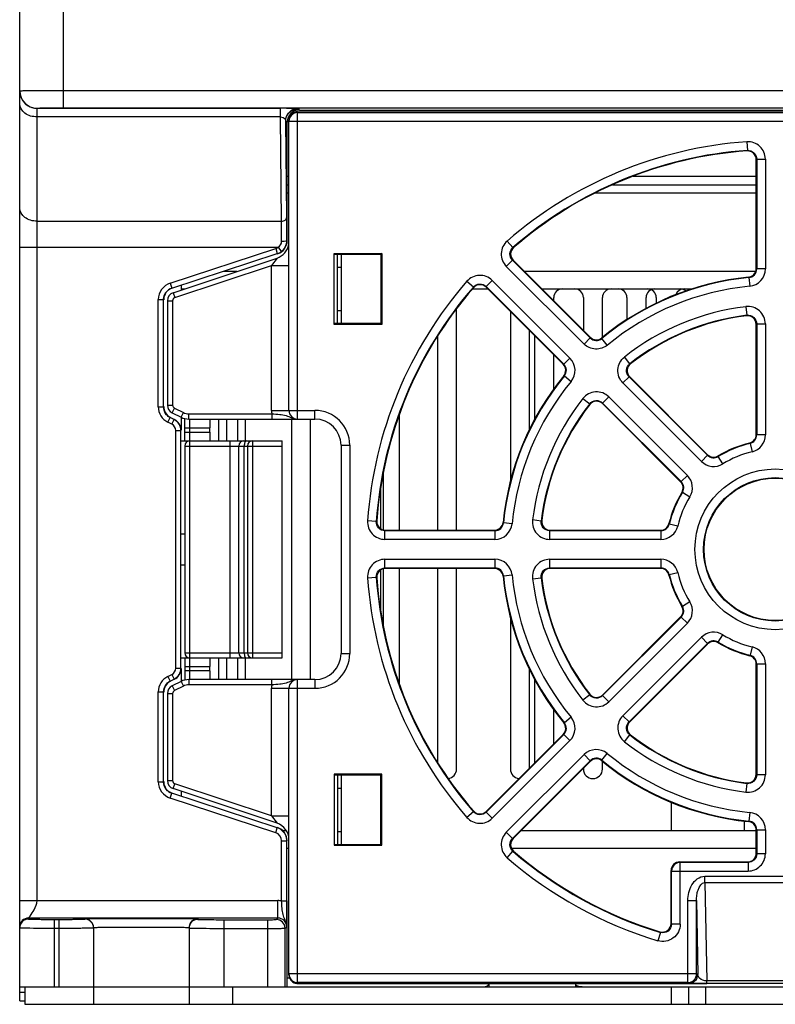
# Model space of a CAD drawing. Header units: millimetres. Extents: x 88 to 1193, y 471 to 1243.
# Tile 16 of 47: x 215 to 258, y 775 to 831. Entities that reach past the tile are written whole.
import ezdxf

# ---------------------------------------------------------------- set-up
doc = ezdxf.new("R2010")
doc.units = ezdxf.units.MM
doc.header["$LTSCALE"] = 20
for name, color, linetype in [('02___PRT_ALL_AXES', 7, 'CONTINUOUS'), ('03_ALL_AXES', 7, 'CONTINUOUS'), ('07_ALL_FEATURES', 7, 'CONTINUOUS'), ('7_ALL_FEATURES', 7, 'CONTINUOUS')]:
    doc.layers.add(name, color=color, linetype=linetype)

msp = doc.modelspace()

# ---------------------------------------------------------------- linework, layer by layer
at = {"layer": '02___PRT_ALL_AXES', "color": 0, "linetype": 'Continuous'}
msp.add_line((252.262, 786.155), (252.262, 784.518), dxfattribs=at)
at = {"layer": '03_ALL_AXES', "color": 0, "linetype": 'Continuous'}
msp.add_line((227.375, 794.767), (227.375, 806.667), dxfattribs=at)
at = {"layer": '07_ALL_FEATURES', "color": 0, "linetype": 'Continuous'}
for p, q in [((214.762, 827.126), (214.762, 890.31)), ((217.262, 832.517), (217.262, 826.14)), ((214.762, 774.717), (214.762, 827.116)), ((217.262, 827.139), (299.262, 827.139)), ((217.262, 826.14), (299.262, 826.14)), ((215.762, 780.487), (215.762, 826.126)), ((215.762, 826.116), (229.776, 826.116)), ((229.776, 825.622), (215.762, 825.622)), ((229.776, 825.622), (229.776, 826.116)), ((229.836, 819.615), (229.776, 825.622)), ((230.104, 825.577), (230.105, 825.58)), ((230.105, 825.58), (230.108, 825.593)), ((230.762, 825.917), (285.762, 825.917)), ((230.762, 808.217), (230.762, 825.917)), ((230.762, 825.865), (285.762, 825.865)), ((230.781, 826.099), (230.862, 826.017)), ((230.792, 826.1), (230.802, 826.101)), ((230.862, 826.017), (285.662, 826.017)), ((230.081, 825.399), (230.162, 825.317)), ((230.136, 819.841), (230.081, 825.399)), ((230.162, 818.497), (230.162, 825.317)), ((230.262, 808.717), (230.262, 825.417)), ((230.262, 825.365), (286.262, 825.365)), ((256.621, 824.187), (256.656, 823.689)), ((256.656, 823.689), (256.628, 823.659)), ((257.19, 823.191), (257.162, 823.161)), ((257.162, 816.888), (257.162, 823.161)), ((257.19, 823.191), (257.689, 823.191)), ((257.19, 823.191), (257.19, 816.863)), ((257.689, 823.191), (257.689, 816.863)), ((230.162, 822.209), (230.262, 822.209)), ((250.08, 822.209), (257.162, 822.209)), ((230.162, 821.717), (230.262, 821.717)), ((248.892, 821.717), (257.162, 821.717)), ((230.262, 821.226), (230.162, 821.226)), ((257.162, 821.226), (247.855, 821.226)), ((215.762, 819.615), (229.836, 819.615)), ((230.143, 818.511), (230.162, 818.497)), ((243.155, 818.097), (242.828, 818.473)), ((214.762, 818.11), (229.642, 818.11)), ((223.432, 816.046), (229.499, 818.036)), ((223.525, 815.761), (229.592, 817.751)), ((229.499, 818.036), (229.592, 817.751)), ((229.642, 818.11), (229.821, 817.869)), ((232.87, 817.761), (235.606, 817.761)), ((232.87, 817.761), (232.914, 817.717)), ((232.87, 813.674), (232.87, 817.761)), ((232.914, 817.717), (235.562, 817.717)), ((233.062, 813.717), (233.062, 817.717)), ((235.606, 817.761), (235.562, 817.717)), ((235.562, 817.717), (235.562, 813.717)), ((235.606, 817.761), (235.606, 813.674)), ((243.196, 818.096), (243.155, 818.097)), ((223.604, 815.498), (229.579, 817.489)), ((223.699, 815.213), (229.262, 817.068)), ((229.579, 817.489), (229.262, 817.068)), ((229.262, 817.068), (230.262, 817.068)), ((229.262, 808.717), (229.262, 817.068)), ((242.777, 817.014), (243.13, 817.367)), ((247.604, 812.892), (243.13, 817.367)), ((243.17, 817.365), (243.13, 817.367)), ((243.17, 817.365), (247.606, 812.929)), ((227.262, 816.717), (226.5, 816.717)), ((233.062, 816.967), (233.262, 816.967)), ((247.251, 812.539), (242.777, 817.014)), ((257.131, 816.717), (243.818, 816.717)), ((257.162, 816.888), (257.19, 816.863)), ((257.689, 816.863), (257.19, 816.863)), ((223.432, 816.046), (223.525, 815.761)), ((240.506, 816.152), (240.883, 815.825)), ((241.613, 815.85), (241.966, 816.203)), ((241.966, 816.203), (246.441, 811.729)), ((256.712, 816.391), (256.739, 816.366)), ((256.739, 816.366), (256.787, 815.869)), ((223.604, 815.498), (223.699, 815.213)), ((224.051, 815.925), (224.051, 815.647)), ((224.062, 815.717), (224.262, 815.717)), ((240.829, 815.717), (241.707, 815.717)), ((240.883, 815.825), (240.884, 815.784)), ((241.613, 815.85), (246.088, 811.375)), ((241.613, 815.85), (241.614, 815.81)), ((246.05, 811.374), (241.614, 815.81)), ((244.818, 815.717), (253.467, 815.717)), ((222.743, 815.096), (223.043, 815.096)), ((222.743, 808.931), (222.743, 815.096)), ((223.043, 808.931), (223.043, 815.096)), ((223.262, 815.024), (223.562, 815.024)), ((223.262, 815.024), (223.262, 809.026)), ((223.562, 815.024), (223.562, 809.026)), ((245.507, 815.028), (245.507, 815.217)), ((247.212, 815.217), (247.212, 813.323)), ((248.312, 812.925), (248.312, 815.217)), ((249.722, 815.217), (249.722, 813.95)), ((250.822, 814.597), (250.822, 815.217)), ((251.412, 815.217), (251.412, 814.897)), ((233.062, 814.467), (233.262, 814.467)), ((239.912, 801.817), (239.912, 814.577)), ((243.012, 814.412), (243.012, 804.648)), ((256.571, 814.692), (256.631, 814.196)), ((232.87, 813.674), (232.914, 813.717)), ((235.606, 813.674), (232.87, 813.674)), ((235.562, 813.717), (232.914, 813.717)), ((235.606, 813.674), (235.562, 813.717)), ((256.631, 814.196), (256.602, 814.165)), ((257.19, 813.701), (257.162, 813.67)), ((257.162, 807.326), (257.162, 813.67)), ((257.19, 813.701), (257.689, 813.701)), ((257.19, 813.701), (257.19, 807.304)), ((257.689, 813.701), (257.689, 807.304)), ((244.112, 807.629), (244.112, 813.312)), ((238.812, 812.987), (238.812, 801.817)), ((244.407, 813.017), (244.407, 808.204)), ((247.604, 812.892), (247.251, 812.539)), ((247.604, 812.892), (247.606, 812.929)), ((248.274, 812.86), (248.276, 812.896)), ((248.592, 812.474), (248.274, 812.86)), ((245.507, 809.953), (245.507, 811.917)), ((246.441, 811.729), (246.088, 811.375)), ((249.885, 811.402), (249.577, 811.795)), ((249.927, 811.4), (249.885, 811.402)), ((246.05, 811.374), (246.088, 811.375)), ((246.083, 810.704), (246.12, 810.705)), ((246.12, 810.705), (246.506, 810.388)), ((249.487, 810.303), (249.84, 810.656)), ((254.01, 805.78), (249.487, 810.303)), ((254.363, 806.133), (249.84, 810.656)), ((249.882, 810.654), (249.84, 810.656)), ((249.882, 810.654), (254.367, 806.168)), ((247.184, 809.403), (247.577, 809.095)), ((248.323, 809.14), (248.676, 809.493)), ((248.323, 809.14), (252.846, 804.617)), ((248.323, 809.14), (248.326, 809.098)), ((248.676, 809.493), (253.2, 804.97)), ((222.743, 808.931), (223.043, 808.931)), ((223.262, 809.026), (223.562, 809.026)), ((223.539, 808.579), (223.673, 808.847)), ((223.539, 808.579), (224.051, 808.323)), ((223.673, 808.847), (224.185, 808.591)), ((224.051, 808.323), (224.185, 808.591)), ((229.262, 808.717), (231.762, 808.717)), ((231.762, 808.217), (231.762, 808.717)), ((247.577, 809.095), (247.579, 809.052)), ((252.812, 804.612), (248.326, 809.098)), ((223.296, 808.036), (223.43, 808.305)), ((223.522, 807.923), (223.296, 808.036)), ((223.438, 808.312), (223.43, 808.305)), ((223.656, 808.192), (223.43, 808.305)), ((223.438, 808.312), (223.664, 808.199)), ((223.522, 807.923), (223.656, 808.192)), ((223.664, 808.199), (223.656, 808.192)), ((224.051, 808.323), (224.051, 807.573)), ((224.262, 806.967), (224.262, 808.246)), ((224.498, 808.517), (229.276, 808.517)), ((224.498, 808.217), (224.498, 808.517)), ((224.498, 808.217), (231.762, 808.217)), ((224.562, 793.217), (224.562, 808.217)), ((226.212, 808.217), (226.212, 806.967)), ((226.667, 808.217), (226.667, 806.967)), ((227.312, 806.967), (227.312, 808.217)), ((227.767, 806.967), (227.767, 808.217)), ((229.276, 808.517), (229.276, 808.217)), ((230.412, 808.217), (230.412, 793.217)), ((231.512, 793.217), (231.512, 808.217)), ((236.637, 801.817), (236.637, 808.544)), ((223.743, 807.565), (224.043, 807.565)), ((223.743, 793.869), (223.743, 807.565)), ((224.043, 793.869), (224.043, 807.565)), ((224.262, 807.717), (225.701, 807.717)), ((224.262, 807.467), (225.701, 807.467)), ((225.701, 807.467), (225.701, 807.717)), ((224.061, 806.967), (229.875, 806.967)), ((226.875, 794.467), (226.875, 806.967)), ((228.175, 794.467), (228.175, 806.967)), ((229.875, 794.467), (229.875, 806.967)), ((257.162, 807.326), (257.19, 807.304)), ((257.689, 807.304), (257.19, 807.304)), ((224.262, 806.667), (229.875, 806.667)), ((224.262, 806.667), (224.262, 794.767)), ((227.688, 794.767), (227.688, 806.667)), ((227.875, 806.667), (227.875, 794.767)), ((233.262, 806.717), (233.762, 806.717)), ((233.262, 806.717), (233.262, 794.717)), ((233.762, 806.717), (233.762, 794.717)), ((256.781, 806.84), (256.807, 806.818)), ((256.807, 806.818), (256.922, 806.333)), ((254.363, 806.133), (254.01, 805.78)), ((254.363, 806.133), (254.367, 806.168)), ((254.978, 806.061), (254.98, 806.095)), ((255.239, 805.635), (254.978, 806.061)), ((235.712, 801.817), (235.712, 805.233)), ((252.812, 804.612), (252.846, 804.617)), ((253.2, 804.97), (252.846, 804.617)), ((235.537, 804.255), (235.537, 801.906)), ((252.885, 803.999), (252.919, 804.002)), ((252.919, 804.002), (253.344, 803.74)), ((235.291, 802.324), (234.793, 802.359)), ((235.321, 802.352), (235.291, 802.324)), ((244.783, 802.349), (244.288, 802.409)), ((244.815, 802.378), (244.783, 802.349)), ((235.819, 801.817), (235.789, 801.79)), ((242.117, 801.79), (235.789, 801.79)), ((235.789, 801.29), (235.789, 801.79)), ((235.819, 801.817), (242.092, 801.817)), ((242.117, 801.79), (242.092, 801.817)), ((242.117, 801.79), (242.117, 801.29)), ((242.614, 802.241), (242.589, 802.267)), ((243.111, 802.192), (242.614, 802.241)), ((245.31, 801.817), (245.279, 801.79)), ((251.676, 801.79), (245.279, 801.79)), ((245.279, 801.29), (245.279, 801.79)), ((245.31, 801.817), (251.654, 801.817)), ((251.676, 801.79), (251.654, 801.817)), ((251.676, 801.79), (251.676, 801.29)), ((252.161, 802.173), (252.139, 802.199)), ((252.647, 802.057), (252.161, 802.173)), ((224.061, 801.617), (224.262, 801.617)), ((242.117, 801.29), (235.789, 801.29)), ((251.676, 801.29), (245.279, 801.29)), ((235.789, 800.144), (242.117, 800.144)), ((235.789, 799.645), (235.789, 800.144)), ((242.117, 800.144), (242.117, 799.645)), ((245.279, 800.144), (251.676, 800.144)), ((245.279, 799.645), (245.279, 800.144)), ((251.676, 800.144), (251.676, 799.645)), ((224.06, 799.817), (224.262, 799.817)), ((235.537, 799.529), (235.537, 797.179)), ((235.712, 796.202), (235.712, 799.617)), ((235.789, 799.645), (242.117, 799.645)), ((235.789, 799.645), (235.819, 799.617)), ((242.092, 799.617), (235.819, 799.617)), ((236.637, 792.89), (236.637, 799.617)), ((238.812, 799.617), (238.812, 788.448)), ((239.912, 788.067), (239.912, 799.617)), ((242.092, 799.617), (242.117, 799.645)), ((245.279, 799.645), (251.676, 799.645)), ((245.279, 799.645), (245.31, 799.617)), ((251.654, 799.617), (245.31, 799.617)), ((251.654, 799.617), (251.676, 799.645)), ((234.793, 799.076), (235.291, 799.111)), ((235.291, 799.111), (235.321, 799.082)), ((242.589, 799.167), (242.614, 799.194)), ((242.614, 799.194), (243.111, 799.242)), ((244.288, 799.025), (244.783, 799.086)), ((244.783, 799.086), (244.815, 799.057)), ((252.139, 799.235), (252.161, 799.261)), ((252.161, 799.261), (252.647, 799.377)), ((252.919, 797.433), (252.885, 797.435)), ((253.344, 797.694), (252.919, 797.433)), ((243.012, 796.787), (243.012, 788.067)), ((252.846, 796.818), (248.323, 792.295)), ((248.326, 792.336), (252.812, 796.822)), ((252.846, 796.818), (252.812, 796.822)), ((252.846, 796.818), (253.2, 796.465)), ((253.2, 796.465), (248.676, 791.942)), ((249.487, 791.131), (254.01, 795.654)), ((254.01, 795.654), (254.363, 795.301)), ((254.978, 795.374), (255.239, 795.799)), ((249.84, 790.778), (254.363, 795.301)), ((254.367, 795.266), (249.882, 790.781)), ((254.367, 795.266), (254.363, 795.301)), ((254.98, 795.34), (254.978, 795.374)), ((256.922, 795.102), (256.807, 794.616)), ((224.06, 794.467), (229.875, 794.467)), ((224.262, 794.767), (229.875, 794.767)), ((224.262, 794.467), (224.262, 793.189)), ((226.212, 794.467), (226.212, 793.217)), ((226.667, 794.467), (226.667, 793.217)), ((227.312, 793.217), (227.312, 794.467)), ((227.767, 793.217), (227.767, 794.467)), ((233.262, 794.717), (233.762, 794.717)), ((256.807, 794.616), (256.781, 794.594)), ((223.743, 793.869), (224.043, 793.869)), ((224.051, 793.861), (224.051, 793.112)), ((224.262, 793.967), (225.701, 793.967)), ((225.701, 793.717), (225.701, 793.967)), ((257.19, 794.13), (257.162, 794.109)), ((257.162, 787.765), (257.162, 794.109)), ((257.19, 794.13), (257.689, 794.13)), ((257.19, 794.13), (257.19, 787.734)), ((257.689, 794.13), (257.689, 787.734)), ((223.296, 793.398), (223.522, 793.511)), ((223.296, 793.398), (223.43, 793.13)), ((223.522, 793.511), (223.656, 793.243)), ((225.701, 793.717), (224.262, 793.717)), ((244.112, 788.123), (244.112, 793.806)), ((223.43, 793.13), (223.656, 793.243)), ((223.43, 793.13), (223.438, 793.122)), ((223.664, 793.235), (223.438, 793.122)), ((224.051, 793.112), (223.539, 792.855)), ((223.539, 792.855), (223.673, 792.587)), ((223.656, 793.243), (223.664, 793.235)), ((224.185, 792.843), (223.673, 792.587)), ((224.051, 793.112), (224.185, 792.843)), ((231.762, 793.217), (224.498, 793.217)), ((224.498, 793.217), (224.498, 792.917)), ((229.276, 792.917), (224.498, 792.917)), ((229.262, 792.717), (231.762, 792.717)), ((229.262, 785.367), (229.262, 792.717)), ((229.276, 792.917), (229.276, 793.217)), ((230.262, 776.217), (230.262, 792.717)), ((230.762, 775.717), (230.762, 793.217)), ((231.762, 793.217), (231.762, 792.717)), ((244.407, 793.231), (244.407, 788.418)), ((222.743, 792.504), (223.043, 792.504)), ((222.743, 787.338), (222.743, 792.504)), ((223.043, 787.338), (223.043, 792.504)), ((223.262, 792.408), (223.562, 792.408)), ((223.262, 792.408), (223.262, 787.411)), ((223.562, 792.408), (223.562, 787.411)), ((247.577, 792.34), (247.184, 792.032)), ((247.579, 792.382), (247.577, 792.34)), ((248.326, 792.336), (248.323, 792.295)), ((248.676, 791.942), (248.323, 792.295)), ((245.507, 789.518), (245.507, 791.482)), ((246.506, 791.047), (246.12, 790.729)), ((249.84, 790.778), (249.487, 791.131)), ((246.12, 790.729), (246.083, 790.731)), ((249.84, 790.778), (249.882, 790.781)), ((246.088, 790.059), (241.613, 785.584)), ((241.614, 785.625), (246.05, 790.061)), ((246.088, 790.059), (246.05, 790.061)), ((246.088, 790.059), (246.441, 789.706)), ((249.577, 789.639), (249.885, 790.032)), ((249.885, 790.032), (249.927, 790.034)), ((246.441, 789.706), (241.966, 785.231)), ((242.777, 784.421), (247.251, 788.895)), ((247.251, 788.895), (247.604, 788.542)), ((248.274, 788.575), (248.592, 788.961)), ((243.13, 784.068), (247.604, 788.542)), ((247.606, 788.505), (243.17, 784.069)), ((247.606, 788.505), (247.604, 788.542)), ((248.276, 788.538), (248.274, 788.575)), ((248.312, 788.067), (248.312, 788.509)), ((235.606, 787.761), (232.87, 787.761)), ((232.87, 787.761), (232.914, 787.717)), ((232.87, 787.761), (232.87, 783.674)), ((235.562, 787.717), (232.914, 787.717)), ((233.062, 787.717), (233.062, 783.717)), ((235.606, 787.761), (235.562, 787.717)), ((235.562, 783.717), (235.562, 787.717)), ((235.606, 783.674), (235.606, 787.761)), ((247.212, 788.112), (247.212, 788.067)), ((257.162, 787.765), (257.19, 787.734)), ((257.689, 787.734), (257.19, 787.734)), ((222.743, 787.338), (223.043, 787.338)), ((223.262, 787.411), (223.562, 787.411)), ((223.604, 786.937), (223.699, 787.221)), ((229.262, 785.367), (223.699, 787.221)), ((256.631, 787.238), (256.571, 786.742)), ((256.602, 787.269), (256.631, 787.238)), ((223.432, 786.388), (223.525, 786.673)), ((229.592, 784.684), (223.525, 786.673)), ((229.579, 784.945), (223.604, 786.937)), ((224.051, 786.788), (224.051, 786.509)), ((233.062, 786.967), (233.262, 786.967)), ((229.499, 784.399), (223.432, 786.388)), ((229.262, 785.367), (230.262, 785.367)), ((229.262, 785.367), (229.579, 784.945)), ((240.883, 785.61), (240.506, 785.282)), ((240.884, 785.651), (240.883, 785.61)), ((241.614, 785.625), (241.613, 785.584)), ((241.966, 785.231), (241.613, 785.584)), ((256.787, 785.566), (256.739, 785.069)), ((256.462, 785.073), (256.463, 784.518)), ((256.739, 785.069), (256.712, 785.044)), ((229.499, 784.399), (229.592, 784.684)), ((229.906, 784.518), (230.112, 784.518)), ((233.062, 784.467), (233.262, 784.467)), ((243.13, 784.068), (242.777, 784.421)), ((243.618, 784.518), (257.162, 784.518)), ((257.19, 784.572), (257.162, 784.547)), ((257.162, 783.217), (257.162, 784.547)), ((257.19, 784.572), (257.683, 784.572)), ((257.19, 784.572), (257.19, 783.189)), ((257.689, 784.572), (257.689, 783.189)), ((229.843, 783.924), (230.143, 783.924)), ((229.843, 780.472), (229.843, 783.924)), ((230.143, 780.472), (230.143, 783.924)), ((232.87, 783.674), (232.914, 783.717)), ((232.87, 783.674), (235.606, 783.674)), ((232.914, 783.717), (235.562, 783.717)), ((235.606, 783.674), (235.562, 783.717)), ((243.13, 784.068), (243.17, 784.069)), ((230.143, 783.518), (230.262, 783.518)), ((242.828, 782.961), (243.155, 783.338)), ((243.067, 783.518), (257.162, 783.518)), ((243.155, 783.338), (243.196, 783.339)), ((257.19, 783.189), (257.162, 783.217)), ((257.689, 783.189), (257.19, 783.189)), ((252.762, 782.717), (256.663, 782.717)), ((252.789, 782.69), (252.762, 782.717)), ((256.691, 782.69), (252.789, 782.69)), ((252.789, 779.139), (252.789, 782.69)), ((256.691, 782.69), (256.663, 782.717)), ((256.691, 782.69), (256.691, 782.19)), ((252.29, 782.19), (252.262, 782.218)), ((252.262, 779.176), (252.262, 782.218)), ((252.29, 782.19), (256.691, 782.19)), ((252.29, 779.139), (252.29, 782.19)), ((254.215, 781.889), (262.31, 781.889)), ((254.215, 781.535), (254.215, 781.889)), ((254.215, 781.535), (262.31, 781.535)), ((254.215, 781.535), (254.314, 775.867)), ((214.762, 780.487), (229.632, 780.487)), ((229.632, 779.487), (229.632, 780.487)), ((229.843, 780.472), (230.143, 780.472)), ((230.159, 775.517), (230.159, 780.472)), ((253.227, 780.492), (253.727, 780.492)), ((253.227, 775.77), (253.227, 780.492)), ((253.727, 780.492), (253.802, 776.232)), ((253.727, 776.27), (253.727, 780.492)), ((229.632, 779.487), (215.262, 779.487)), ((215.262, 779.487), (215.262, 779.421)), ((216.762, 779.408), (217.012, 779.408)), ((216.762, 775.517), (216.762, 779.408)), ((217.012, 779.408), (217.012, 775.517)), ((218.512, 779.421), (218.512, 779.439)), ((225.012, 779.439), (225.012, 779.404)), ((226.512, 779.391), (229.04, 779.391)), ((226.512, 779.391), (226.512, 775.517)), ((229.04, 775.517), (229.04, 779.391)), ((229.54, 779.395), (229.632, 779.487)), ((252.262, 779.176), (252.29, 779.139)), ((252.789, 779.139), (252.29, 779.139)), ((216.762, 778.908), (217.012, 778.908)), ((219.012, 778.921), (219.012, 774.517)), ((224.512, 778.939), (224.512, 774.517)), ((226.512, 778.891), (229.04, 778.891)), ((230.04, 778.895), (230.132, 778.987)), ((230.04, 775.517), (230.04, 778.895)), ((230.132, 778.987), (230.134, 779.068)), ((251.647, 778.66), (251.504, 778.182)), ((251.619, 778.698), (251.647, 778.66)), ((253.727, 776.27), (230.262, 776.27)), ((253.802, 776.232), (253.727, 776.27)), ((230.305, 776.017), (230.159, 776.017)), ((253.227, 775.77), (230.762, 775.77)), ((230.762, 775.717), (254.314, 775.717)), ((241.762, 775.717), (241.762, 775.517)), ((246.762, 775.717), (246.762, 775.517)), ((253.302, 775.732), (253.227, 775.77)), ((262.211, 775.867), (254.314, 775.867)), ((254.314, 775.72), (254.314, 775.867)), ((262.211, 775.72), (254.314, 775.72)), ((214.762, 775.517), (301.762, 775.517)), ((214.762, 775.217), (215.062, 775.217)), ((215.062, 775.517), (215.062, 774.517)), ((227.012, 775.517), (227.012, 774.517)), ((252.262, 775.517), (252.262, 774.517)), ((253.262, 775.517), (253.262, 774.517)), ((254.262, 774.517), (254.262, 775.517)), ((214.762, 774.717), (215.062, 774.717)), ((215.062, 774.517), (301.462, 774.517))]:
    msp.add_line(p, q, dxfattribs=at)
for points in [[(230.108, 825.593), (230.111, 825.601), (230.114, 825.609), (230.117, 825.618), (230.12, 825.627), (230.124, 825.636), (230.128, 825.646), (230.132, 825.656), (230.136, 825.666), (230.141, 825.676), (230.146, 825.686), (230.152, 825.696), (230.158, 825.707), (230.164, 825.718), (230.171, 825.729), (230.178, 825.74), (230.185, 825.751), (230.193, 825.762), (230.201, 825.773), (230.209, 825.784), (230.218, 825.795), (230.228, 825.807)], [(230.228, 825.807), (230.237, 825.818), (230.247, 825.83), (230.258, 825.841), (230.269, 825.852), (230.28, 825.864)], [(230.28, 825.864), (230.292, 825.875), (230.304, 825.886), (230.317, 825.897), (230.33, 825.908), (230.343, 825.919), (230.357, 825.93), (230.371, 825.941), (230.386, 825.951), (230.401, 825.962), (230.417, 825.972), (230.434, 825.982), (230.451, 825.992), (230.469, 826.002), (230.488, 826.012), (230.508, 826.022), (230.528, 826.031), (230.55, 826.04), (230.572, 826.049), (230.595, 826.058), (230.62, 826.066), (230.646, 826.074), (230.674, 826.081), (230.704, 826.088), (230.735, 826.093), (230.763, 826.097), (230.782, 826.099), (230.792, 826.1)]]:
    msp.add_lwpolyline(points, dxfattribs=at)
for radius in [4.627, 4.128, 4.1]:
    msp.add_circle((258.262, 800.717), radius, dxfattribs=at)
for centre, radius, start, end in [((215.762, 827.126), 1, 180.0011, 270.0011), ((215.762, 827.116), 1, 202.507, 269.995), ((230.762, 825.417), 0.5, 90.0014, 179.9964), ((230.762, 825.365), 0.5, 89.9989, 179.9989), ((230.781, 825.399), 0.699, 112.4664, 123.7647), ((230.781, 825.417), 0.682, 89.9752, 92.0124), ((258.262, 800.717), 23.527, 94.0001, 131.0043), ((256.691, 823.191), 0.998, 359.9608, 94.0289), ((258.262, 800.717), 23.028, 94.0006, 130.9994), ((258.262, 800.717), 23, 94.0759, 130.9241), ((256.663, 823.161), 0.499, 359.9678, 94.1081), ((229.262, 818.438), 1, 288.4349, 351.0543), ((229.841, 820.118), 1.66, 270.08, 272.7459), ((243.481, 817.72), 0.998, 131.0511, 225.0489), ((229.342, 818.514), 0.503, 288.2141, 306.6047), ((229.341, 818.515), 0.805, 288.2144, 306.6064), ((229.342, 818.512), 0.802, 306.6877, 319.7525), ((229.343, 818.511), 0.8, 319.78, 327.474), ((229.344, 818.51), 0.799, 327.4773, 331.0991), ((243.523, 817.718), 0.499, 130.8919, 225.0321), ((241.26, 815.498), 0.998, 44.9588, 139.0121), ((256.663, 816.887), 0.499, 275.6289, 0.0195), ((256.693, 816.861), 0.497, 275.3508, 0.209), ((256.691, 816.862), 0.998, 275.5442, 0.016), ((223.743, 815.096), 1, 108.1529, 179.9998), ((258.262, 800.717), 23.527, 138.9992, 175.9987), ((241.261, 815.457), 0.499, 44.9678, 139.1081), ((258.262, 800.717), 15.722, 95.5602, 129.4398), ((258.262, 800.717), 15.75, 95.6484, 129.3516), ((223.762, 815.024), 0.5, 108.4349, 180), ((258.262, 800.717), 23.028, 139.0006, 175.9994), ((258.262, 800.717), 23, 139.0759, 175.9241), ((246.007, 815.217), 0.5, 90, 180), ((246.712, 815.217), 0.5, 0, 90), ((248.812, 815.217), 0.5, 90, 180), ((258.262, 800.717), 15.223, 95.5602, 129.4245), ((249.222, 815.217), 0.5, 0, 90), ((251.322, 815.217), 0.5, 90, 180), ((250.912, 815.217), 0.5, 0, 90), ((253.012, 815.217), 0.5, 90, 159.7143), ((252.777, 815.217), 0.5, 49.327, 90), ((223.762, 815.024), 0.2, 108.4349, 180), ((258.262, 800.717), 14.077, 96.9001, 128.1169), ((256.691, 813.702), 0.998, 359.9531, 96.9197), ((258.262, 800.717), 13.578, 96.9025, 128.0975), ((258.262, 800.717), 13.55, 97.0391, 127.9609), ((256.663, 813.67), 0.499, 359.9626, 97.0765), ((247.957, 813.242), 0.497, 224.786, 309.6539), ((247.959, 813.282), 0.499, 224.9805, 309.3711), ((245.735, 811.022), 0.998, 320.539, 45.022), ((250.234, 811.007), 0.499, 127.9236, 225.0373), ((245.698, 811.021), 0.499, 320.6289, 45.0195), ((245.737, 811.023), 0.497, 320.3463, 45.2138), ((258.262, 800.717), 15.75, 140.6484, 174.3516), ((258.262, 800.717), 15.722, 140.5602, 174.4398), ((258.262, 800.717), 15.223, 140.5601, 174.4377), ((247.97, 808.788), 0.998, 44.9453, 141.8556), ((258.262, 800.717), 14.077, 141.8942, 173.1018), ((247.973, 808.745), 0.499, 44.9626, 142.0765), ((223.743, 808.931), 1, 180.0089, 243.425), ((223.762, 809.026), 0.5, 180, 243.4349), ((223.762, 809.026), 0.2, 180, 243.4349), ((224.498, 809.217), 0.7, 243.4349, 270), ((230.762, 808.717), 1.5, 180, 187.6623), ((230.762, 808.717), 0.5, 180, 270), ((231.762, 806.717), 2, 0, 90), ((258.262, 800.717), 13.578, 141.9025, 173.0975), ((258.262, 800.717), 13.55, 142.0391, 172.9609), ((223.343, 807.566), 0.7, 359.9943, 63.4412), ((224.498, 809.217), 1, 243.4349, 270), ((231.762, 806.717), 1.5, 0, 90), ((224.562, 806.667), 0.3, 90, 180), ((227.675, 806.667), 0.3, 90, 180), ((228.175, 806.667), 0.3, 90, 180), ((256.663, 807.326), 0.499, 283.5876, 0.0168), ((256.692, 807.303), 0.497, 283.2544, 0.1655), ((256.691, 807.304), 0.998, 283.4138, 0.0073), ((258.262, 800.717), 6.272, 103.4209, 121.5791), ((258.262, 800.717), 6.3, 103.6044, 121.3956), ((258.262, 800.717), 5.773, 103.4209, 121.5791), ((254.716, 806.486), 0.998, 224.9907, 301.5884), ((254.716, 806.484), 0.497, 224.8305, 301.7474), ((254.72, 806.521), 0.499, 224.9832, 301.4124), ((252.459, 804.259), 0.499, 328.5876, 45.0168), ((252.496, 804.264), 0.497, 328.2529, 45.1693), ((252.494, 804.264), 0.998, 328.4204, 45.0103), ((258.262, 800.717), 6.3, 148.6044, 166.3956), ((258.262, 800.717), 6.272, 148.4209, 166.5791), ((258.262, 800.717), 5.773, 148.4188, 166.5736), ((235.788, 802.288), 0.998, 175.9488, 270.0365), ((235.818, 802.316), 0.499, 175.8919, 270.0322), ((245.278, 802.288), 0.998, 173.1009, 270.0495), ((245.31, 802.316), 0.499, 172.9235, 270.0374), ((242.092, 802.316), 0.499, 269.9805, 354.3711), ((242.119, 802.287), 0.497, 269.786, 354.6539), ((242.117, 802.289), 0.998, 269.9809, 354.4865), ((251.654, 802.316), 0.499, 269.9832, 346.4124), ((251.677, 802.287), 0.497, 269.8304, 346.7474), ((251.676, 802.289), 0.999, 269.9941, 346.6116), ((235.788, 799.146), 0.998, 89.9583, 184.0078), ((242.117, 799.146), 0.998, 5.5699, 90.0257), ((245.278, 799.147), 0.998, 89.9461, 186.8623), ((251.676, 799.145), 0.999, 13.3678, 90.0027), ((235.818, 799.118), 0.499, 89.9678, 184.1081), ((242.092, 799.118), 0.499, 5.6289, 90.0195), ((242.119, 799.148), 0.497, 5.3463, 90.2138), ((245.31, 799.118), 0.499, 89.9626, 187.0765), ((251.654, 799.118), 0.499, 13.5876, 90.0168), ((251.677, 799.147), 0.497, 13.2529, 90.1694), ((258.262, 800.717), 23.527, 183.9989, 220.999), ((258.262, 800.717), 23.028, 184.0006, 220.9994), ((258.262, 800.717), 23, 184.0759, 220.9241), ((258.262, 800.717), 15.75, 185.6484, 219.3516), ((258.262, 800.717), 15.722, 185.5602, 219.4398), ((258.262, 800.717), 15.223, 185.5575, 219.4361), ((258.262, 800.717), 14.077, 186.8948, 218.102), ((258.262, 800.717), 13.578, 186.9025, 218.0975), ((258.262, 800.717), 13.55, 187.0391, 217.9609), ((258.262, 800.717), 6.3, 193.6044, 211.3956), ((258.262, 800.717), 6.272, 193.4209, 211.5791), ((258.262, 800.717), 5.773, 193.4314, 211.5687), ((252.459, 797.175), 0.499, 314.9832, 31.4124), ((252.496, 797.171), 0.497, 314.8305, 31.7474), ((252.493, 797.171), 0.999, 314.9971, 31.6318), ((254.716, 794.948), 0.999, 58.3937, 135.0064), ((258.262, 800.717), 5.773, 238.4252, 256.5732), ((254.716, 794.951), 0.497, 58.2529, 135.1694), ((254.72, 794.914), 0.499, 58.5876, 135.0168), ((258.262, 800.717), 6.272, 238.4209, 256.5791), ((258.262, 800.717), 6.3, 238.6044, 256.3956), ((256.691, 794.131), 0.999, 359.9943, 76.6129), ((224.562, 794.767), 0.3, 180, 270), ((227.675, 794.767), 0.3, 180, 270), ((228.175, 794.767), 0.3, 180, 270), ((231.762, 794.717), 2, 270, 0), ((231.762, 794.717), 1.5, 270, 0), ((256.663, 794.109), 0.499, 359.9832, 76.4124), ((256.692, 794.132), 0.497, 359.8304, 76.7474), ((223.343, 793.869), 0.7, 296.5588, 0.0057), ((223.743, 792.504), 1, 116.561, 180.0052), ((223.762, 792.408), 0.5, 116.5651, 180), ((224.498, 792.217), 1, 90, 116.5651), ((224.498, 792.217), 0.7, 90, 116.5651), ((230.762, 792.717), 1.5, 172.3377, 180), ((230.762, 792.717), 0.5, 90, 180), ((223.762, 792.408), 0.2, 116.5651, 180), ((247.973, 792.689), 0.499, 217.9236, 315.0373), ((247.97, 792.647), 0.998, 218.1032, 315.0497), ((245.735, 790.412), 0.998, 314.9832, 39.5059), ((250.192, 790.425), 0.998, 134.9463, 231.8637), ((245.698, 790.414), 0.499, 314.9805, 39.3711), ((245.737, 790.412), 0.497, 314.786, 39.6539), ((250.234, 790.428), 0.499, 134.9626, 232.0765), ((258.262, 800.717), 13.578, 231.9025, 263.0975), ((258.262, 800.717), 13.55, 232.0391, 262.9609), ((258.262, 800.717), 14.077, 231.895, 263.1022), ((247.957, 788.19), 0.998, 50.566, 135.0253), ((258.262, 800.717), 15.223, 230.5578, 264.4374), ((247.957, 788.192), 0.497, 50.3463, 135.2138), ((247.959, 788.152), 0.499, 50.6289, 135.0195), ((258.262, 800.717), 15.722, 230.5602, 264.4398), ((258.262, 800.717), 15.75, 230.6484, 264.3516), ((239.362, 788.067), 0.55, 276.859, 0), ((243.562, 788.067), 0.55, 180, 264.7561), ((247.762, 788.067), 0.55, 180, 0), ((256.692, 787.733), 0.998, 263.1047, 0.0499), ((256.663, 787.765), 0.499, 262.9235, 0.0374), ((223.743, 787.338), 1, 180.0052, 251.8421), ((223.762, 787.411), 0.5, 180, 251.5651), ((223.762, 787.411), 0.2, 180, 251.5651), ((223.742, 787.333), 0.695, 249.699, 251.8418), ((241.261, 785.978), 0.499, 220.8919, 315.0321), ((256.691, 784.572), 0.998, 359.9814, 84.4905), ((229.262, 783.996), 1, 0, 71.5651), ((241.26, 785.937), 0.998, 220.9542, 315.0372), ((256.663, 784.547), 0.499, 359.9805, 84.3711), ((256.693, 784.574), 0.497, 359.786, 84.6539), ((229.343, 783.924), 0.5, 0.0038, 71.8435), ((243.482, 783.715), 0.998, 134.9594, 229.0174), ((243.523, 783.716), 0.499, 134.9678, 229.1081), ((258.262, 800.717), 23.028, 229.0006, 253.3053), ((258.262, 800.717), 23, 229.0759, 253.2109), ((256.691, 783.189), 0.998, 269.9757, 0.0243), ((258.262, 800.717), 23.527, 228.9995, 253.3056), ((252.791, 782.189), 0.501, 90.1892, 179.8108), ((229.632, 778.987), 1.5, 81.8926, 89.9875), ((215.262, 778.921), 0.5, 89.9811, 180.0167), ((218.513, 778.939), 0.5, 359.9833, 90.0189), ((218.513, 778.921), 0.5, 359.9833, 90.0189), ((225.012, 778.904), 0.5, 89.9811, 180.0167), ((225.011, 778.94), 0.498, 134.9997, 150.0541), ((229.54, 778.895), 0.5, 359.9875, 90.0125), ((229.632, 778.987), 0.5, 359.9868, 90.0132), ((229.395, 778.991), 0.737, 359.6407, 6.8369), ((251.764, 779.175), 0.499, 253.1396, 0.0713), ((230.762, 776.27), 0.5, 180.0078, 269.9944), ((253.227, 776.27), 0.5, 270.0138, 359.9927), ((230.763, 776.218), 0.501, 180.0521, 191.282), ((230.762, 776.217), 0.5, 191.2351, 247.5034), ((253.302, 776.233), 0.5, 270.0138, 359.9927)]:
    msp.add_arc(centre, radius, start, end, dxfattribs=at)
for centre, major_axis, ratio, start_param, end_param in [((230.862, 825.317), (0.7, 0), 0.999924, 7.853982, 9.424702), ((229.362, 818.497), (0.792, 0.111), 0.999924, -1.393422, -0.139505), ((223.751, 815.09), (0.567, -0.411), 0.999942, 8.79782, 10.051736), ((223.751, 808.939), (-0.495, -0.495), 0.999924, 5.497825, 6.604913), ((223.351, 807.573), (0.495, 0.495), 0.999924, -0.78536, 0.321728), ((225.709, 807.717), (0, 0.5), 0.017455, 0, 1.570796), ((225.709, 807.467), (0, 0.5), 0.017455, -4.712389, -3.141593), ((225.709, 793.967), (0, 0.5), 0.017455, 0, 1.570796), ((223.351, 793.861), (-0.495, 0.495), 0.999924, -3.46332, -2.356233), ((225.709, 793.717), (0, 0.5), 0.017455, -4.712389, -3.141593), ((223.751, 792.496), (0.495, -0.495), 0.999924, 9.10305, 10.210138), ((223.751, 787.344), (0.567, 0.411), 0.999942, 8.79782, 10.051736), ((229.359, 783.935), (0.483, 0.638), 0.999864, -0.923, 0.330917), ((256.662, 783.218), (0.355, -0.355), 0.997265, -0.784029, 0.784029), ((252.763, 782.217), (0.355, -0.355), 0.997265, 2.357564, 3.925621)]:
    msp.add_ellipse(centre, major_axis=major_axis, ratio=ratio, start_param=start_param, end_param=end_param, dxfattribs=at)
for points, knots in [([(214.762, 827.126), (214.762, 827.13), (214.788, 827.124), (214.815, 827.132), (214.879, 827.129), (215.001, 827.133), (215.211, 827.133), (215.517, 827.136), (215.891, 827.137), (216.48, 827.139), (216.943, 827.139), (217.262, 827.139)], [0, 0, 0, 0, 0.004859, 0.019259, 0.043099, 0.076171, 0.168573, 0.292927, 0.444469, 0.617308, 1, 1, 1, 1]), ([(215.762, 825.622), (215.515, 825.622), (215.045, 825.731), (214.762, 826.172), (214.762, 826.374)], [0, 0, 0, 0, 0.549416, 1, 1, 1, 1]), ([(215.762, 826.126), (215.763, 826.136), (215.823, 826.119), (215.886, 826.139), (216.035, 826.131), (216.214, 826.137), (216.44, 826.137), (216.793, 826.139), (217.071, 826.14), (217.262, 826.14)], [0, 0, 0, 0, 0.019295, 0.076215, 0.168623, 0.292968, 0.444509, 0.617342, 1, 1, 1, 1]), ([(230.781, 826.099), (230.771, 826.11), (230.833, 826.097), (230.942, 826.118), (230.204, 826.104), (230.054, 826.116), (229.776, 826.116)], [0, 0, 0, 0, 0.039276, 0.074324, 0.29479, 1, 1, 1, 1]), ([(229.776, 825.622), (229.832, 825.62), (229.957, 825.585), (230.08, 825.476), (230.081, 825.399)], [0, 0, 0, 0, 0.41805, 1, 1, 1, 1]), ([(256.656, 823.689), (256.788, 823.698), (257.074, 823.602), (257.19, 823.323), (257.19, 823.191)], [0, 0, 0, 0, 0.499998, 1, 1, 1, 1]), ([(215.762, 819.615), (215.515, 819.615), (215.045, 819.725), (214.762, 820.165), (214.762, 820.367)], [0, 0, 0, 0, 0.549416, 1, 1, 1, 1]), ([(229.836, 819.615), (229.91, 819.615), (230.051, 819.649), (230.136, 819.78), (230.136, 819.841)], [0, 0, 0, 0, 0.549076, 1, 1, 1, 1]), ([(229.843, 818.459), (229.843, 818.567), (229.842, 818.953), (229.839, 819.338), (229.836, 819.615)], [0, 0, 0, 0, 0.282359, 1, 1, 1, 1]), ([(230.143, 818.511), (230.143, 818.636), (230.142, 819.079), (230.139, 819.523), (230.136, 819.841)], [0, 0, 0, 0, 0.282361, 1, 1, 1, 1]), ([(229.92, 818.461), (229.974, 818.463), (230.033, 818.473), (230.142, 818.488), (230.143, 818.511)], [0, 0, 0, 0, 0.695995, 1, 1, 1, 1]), ([(243.13, 817.367), (243.035, 817.46), (242.92, 817.739), (243.055, 818.01), (243.155, 818.097)], [0, 0, 0, 0, 0.500001, 1, 1, 1, 1]), ([(240.883, 815.825), (240.97, 815.925), (241.24, 816.059), (241.519, 815.944), (241.613, 815.85)], [0, 0, 0, 0, 0.499998, 1, 1, 1, 1]), ([(256.631, 814.196), (256.766, 814.213), (257.067, 814.125), (257.19, 813.837), (257.19, 813.701)], [0, 0, 0, 0, 0.499998, 1, 1, 1, 1]), ([(248.595, 812.476), (248.409, 812.323), (247.907, 812.149), (247.421, 812.369), (247.251, 812.539)], [0, 0, 0, 0, 0.500052, 1, 1, 1, 1]), ([(249.487, 810.303), (249.294, 810.496), (249.065, 811.074), (249.359, 811.624), (249.574, 811.792)], [0, 0, 0, 0, 0.500067, 1, 1, 1, 1]), ([(249.84, 810.656), (249.743, 810.753), (249.627, 811.043), (249.777, 811.318), (249.885, 811.402)], [0, 0, 0, 0, 0.500002, 1, 1, 1, 1]), ([(247.577, 809.095), (247.661, 809.203), (247.936, 809.353), (248.227, 809.237), (248.323, 809.14)], [0, 0, 0, 0, 0.499998, 1, 1, 1, 1]), ([(229.276, 808.517), (229.427, 808.511), (229.704, 808.496), (230.096, 808.445), (230.416, 808.285), (230.643, 808.217), (230.762, 808.217)], [0, 0, 0, 0, 0.297586, 0.54705, 0.76586, 1, 1, 1, 1]), ([(227.8, 806.967), (227.793, 806.967), (227.752, 806.954), (227.732, 806.911), (227.721, 806.879)], [0, 0, 0, 0, 0.184229, 1, 1, 1, 1]), ([(235.789, 801.79), (235.656, 801.789), (235.377, 801.905), (235.281, 802.191), (235.291, 802.324)], [0, 0, 0, 0, 0.500001, 1, 1, 1, 1]), ([(245.279, 801.79), (245.142, 801.789), (244.854, 801.913), (244.766, 802.213), (244.783, 802.349)], [0, 0, 0, 0, 0.500002, 1, 1, 1, 1]), ([(235.291, 799.111), (235.281, 799.243), (235.377, 799.529), (235.656, 799.645), (235.789, 799.645)], [0, 0, 0, 0, 0.499998, 1, 1, 1, 1]), ([(244.783, 799.086), (244.766, 799.221), (244.854, 799.522), (245.142, 799.645), (245.279, 799.645)], [0, 0, 0, 0, 0.499998, 1, 1, 1, 1]), ([(227.696, 794.652), (227.702, 794.612), (227.718, 794.548), (227.755, 794.485), (227.778, 794.473)], [0, 0, 0, 0, 0.604225, 1, 1, 1, 1]), ([(227.778, 794.473), (227.782, 794.471), (227.789, 794.468), (227.796, 794.467), (227.8, 794.467)], [0, 0, 0, 0, 0.514644, 1, 1, 1, 1]), ([(230.762, 793.217), (230.643, 793.217), (230.416, 793.149), (230.096, 792.99), (229.704, 792.938), (229.427, 792.923), (229.276, 792.917)], [0, 0, 0, 0, 0.234142, 0.452952, 0.702417, 1, 1, 1, 1]), ([(248.323, 792.295), (248.227, 792.198), (247.936, 792.082), (247.661, 792.232), (247.577, 792.34)], [0, 0, 0, 0, 0.500002, 1, 1, 1, 1]), ([(249.885, 790.032), (249.777, 790.116), (249.627, 790.391), (249.743, 790.682), (249.84, 790.778)], [0, 0, 0, 0, 0.499998, 1, 1, 1, 1]), ([(257.19, 787.734), (257.19, 787.597), (257.067, 787.309), (256.766, 787.221), (256.631, 787.238)], [0, 0, 0, 0, 0.500002, 1, 1, 1, 1]), ([(241.613, 785.584), (241.519, 785.49), (241.24, 785.375), (240.97, 785.509), (240.883, 785.61)], [0, 0, 0, 0, 0.500001, 1, 1, 1, 1]), ([(243.155, 783.338), (243.055, 783.425), (242.92, 783.695), (243.035, 783.974), (243.13, 784.068)], [0, 0, 0, 0, 0.499998, 1, 1, 1, 1]), ([(257.19, 783.189), (257.19, 783.061), (257.084, 782.795), (256.818, 782.689), (256.691, 782.69)], [0, 0, 0, 0, 0.499999, 1, 1, 1, 1]), ([(253.227, 780.492), (253.227, 780.649), (253.264, 780.964), (253.437, 781.407), (253.745, 781.775), (254.06, 781.889), (254.215, 781.889)], [0, 0, 0, 0, 0.251088, 0.501903, 0.751916, 1, 1, 1, 1]), ([(253.727, 780.492), (253.727, 780.594), (253.741, 780.803), (253.815, 781.177), (254.018, 781.537), (254.215, 781.535)], [0, 0, 0, 0, 0.254291, 0.509097, 1, 1, 1, 1]), ([(215.361, 779.602), (215.448, 779.716), (215.617, 779.99), (215.762, 780.303), (215.762, 780.487)], [0, 0, 0, 0, 0.436972, 1, 1, 1, 1]), ([(230.127, 779.079), (230.101, 779.291), (229.915, 779.59), (229.864, 780.068), (229.849, 780.33), (229.843, 780.472)], [0, 0, 0, 0, 0.448234, 0.702755, 1, 1, 1, 1]), ([(230.134, 779.068), (230.135, 779.141), (230.143, 779.609), (230.143, 780.077), (230.143, 780.472)], [0, 0, 0, 0, 0.155712, 1, 1, 1, 1]), ([(215.262, 779.487), (215.263, 779.501), (215.32, 779.528), (215.339, 779.573), (215.361, 779.602)], [0, 0, 0, 0, 0.283977, 1, 1, 1, 1]), ([(215.262, 779.421), (215.263, 779.412), (215.323, 779.429), (215.386, 779.409), (215.535, 779.417), (215.714, 779.411), (215.94, 779.411), (216.293, 779.408), (216.571, 779.408), (216.762, 779.408)], [0, 0, 0, 0, 0.019312, 0.076222, 0.168638, 0.293025, 0.444495, 0.617326, 1, 1, 1, 1]), ([(217.012, 779.408), (217.204, 779.408), (217.482, 779.408), (217.835, 779.411), (218.061, 779.411), (218.24, 779.417), (218.389, 779.409), (218.451, 779.429), (218.512, 779.412), (218.512, 779.421)], [0, 0, 0, 0, 0.382675, 0.555505, 0.706975, 0.831362, 0.923779, 0.980688, 1, 1, 1, 1]), ([(218.512, 779.439), (218.512, 779.442), (218.535, 779.439), (218.56, 779.446), (218.618, 779.445), (218.729, 779.45), (218.923, 779.452), (219.207, 779.457), (219.561, 779.46), (220.14, 779.464), (220.952, 779.467), (221.968, 779.468), (223.187, 779.465), (224.054, 779.461), (224.578, 779.453)], [0, 0, 0, 0, 0.001836, 0.007216, 0.016124, 0.028517, 0.063369, 0.110845, 0.169667, 0.238285, 0.397325, 0.571077, 0.741089, 1, 1, 1, 1]), ([(224.578, 779.453), (224.64, 779.452), (224.745, 779.447), (224.892, 779.453), (224.954, 779.434), (225.012, 779.448), (225.012, 779.439)], [0, 0, 0, 0, 0.431455, 0.745201, 0.93551, 1, 1, 1, 1]), ([(225.012, 779.404), (225.012, 779.394), (225.074, 779.411), (225.136, 779.391), (225.285, 779.399), (225.464, 779.393), (225.69, 779.393), (226.043, 779.391), (226.321, 779.391), (226.512, 779.391)], [0, 0, 0, 0, 0.019295, 0.076231, 0.168641, 0.293028, 0.444504, 0.617334, 1, 1, 1, 1]), ([(229.04, 779.391), (229.104, 779.391), (229.22, 779.393), (229.377, 779.386), (229.473, 779.404), (229.531, 779.386), (229.54, 779.395)], [0, 0, 0, 0, 0.380669, 0.70391, 0.921315, 1, 1, 1, 1]), ([(252.789, 779.139), (252.789, 778.985), (252.716, 778.673), (252.409, 778.308), (251.971, 778.118), (251.651, 778.138), (251.504, 778.182)], [0, 0, 0, 0, 0.25002, 0.5, 0.74998, 1, 1, 1, 1]), ([(252.29, 779.139), (252.291, 778.989), (252.139, 778.67), (251.79, 778.617), (251.647, 778.66)], [0, 0, 0, 0, 0.5, 1, 1, 1, 1]), ([(214.762, 778.921), (214.762, 778.913), (214.815, 778.929), (214.836, 778.918), (214.86, 778.917)], [0, 0, 0, 0, 0.252728, 1, 1, 1, 1]), ([(214.86, 778.917), (214.955, 778.915), (215.589, 778.909), (216.223, 778.908), (216.762, 778.908)], [0, 0, 0, 0, 0.14936, 1, 1, 1, 1]), ([(217.012, 778.908), (217.268, 778.908), (217.638, 778.909), (218.109, 778.91), (218.409, 778.912), (218.653, 778.914), (218.822, 778.915), (218.919, 778.918), (218.97, 778.916), (218.992, 778.923), (219.012, 778.918), (219.012, 778.921)], [0, 0, 0, 0, 0.382699, 0.555541, 0.707022, 0.831407, 0.923808, 0.956878, 0.980705, 0.99512, 1, 1, 1, 1]), ([(219.012, 778.939), (219.012, 778.943), (219.04, 778.939), (219.07, 778.947), (219.141, 778.946), (219.275, 778.952), (219.506, 778.955), (219.842, 778.959), (220.254, 778.963), (220.902, 778.966), (221.762, 778.968), (222.623, 778.966), (223.271, 778.963), (223.682, 778.959), (224.019, 778.955), (224.25, 778.952), (224.384, 778.946), (224.455, 778.947), (224.485, 778.939), (224.512, 778.943), (224.512, 778.939)], [0, 0, 0, 0, 0.002464, 0.009677, 0.021604, 0.038142, 0.084341, 0.14651, 0.222266, 0.308694, 0.499998, 0.691302, 0.77773, 0.853487, 0.915657, 0.961857, 0.978395, 0.990321, 0.997533, 1, 1, 1, 1]), ([(224.512, 778.904), (224.512, 778.896), (224.566, 778.911), (224.586, 778.9), (224.61, 778.9)], [0, 0, 0, 0, 0.252483, 1, 1, 1, 1]), ([(224.61, 778.9), (224.705, 778.898), (225.339, 778.892), (225.973, 778.891), (226.512, 778.891)], [0, 0, 0, 0, 0.14936, 1, 1, 1, 1]), ([(229.04, 778.891), (229.167, 778.891), (229.402, 778.89), (229.677, 778.893), (229.859, 778.89), (229.955, 778.899), (230.017, 778.883), (230.04, 778.895)], [0, 0, 0, 0, 0.380718, 0.703996, 0.828441, 0.921365, 1, 1, 1, 1]), ([(241.389, 775.521), (241.473, 775.525), (241.593, 775.531), (241.736, 775.605), (241.762, 775.678), (241.762, 775.713)], [0, 0, 0, 0, 0.545614, 0.77468, 1, 1, 1, 1]), ([(247.136, 775.521), (247.052, 775.525), (246.932, 775.531), (246.789, 775.605), (246.762, 775.678), (246.762, 775.713)], [0, 0, 0, 0, 0.545614, 0.77468, 1, 1, 1, 1]), ([(254.314, 775.72), (254.166, 775.72), (253.911, 775.721), (253.62, 775.723), (253.453, 775.727), (253.376, 775.727), (253.33, 775.731), (253.307, 775.73), (253.302, 775.732)], [0, 0, 0, 0, 0.440384, 0.754969, 0.86102, 0.936046, 0.981981, 1, 1, 1, 1]), ([(254.314, 775.867), (254.168, 775.868), (253.925, 775.938), (253.806, 776.154), (253.802, 776.232)], [0, 0, 0, 0, 0.651887, 1, 1, 1, 1])]:
    msp.add_open_spline(points, degree=3, knots=knots, dxfattribs=at)
for points in [[(214.839, 826.734), (214.789, 826.854), (214.762, 826.986), (214.762, 827.116)], [(230.081, 825.399), (230.081, 825.483), (230.097, 825.569), (230.127, 825.648)], [(230.127, 825.648), (230.177, 825.781), (230.274, 825.902), (230.392, 825.981)], [(230.513, 826.046), (230.59, 826.077), (230.674, 826.095), (230.757, 826.098)], [(229.642, 818.11), (229.754, 818.183), (229.843, 818.324), (229.843, 818.459)], [(230.043, 818.124), (230.108, 818.241), (230.143, 818.378), (230.143, 818.511)], [(223.043, 815.096), (223.043, 815.282), (223.13, 815.482), (223.266, 815.609)], [(223.266, 815.609), (223.34, 815.677), (223.43, 815.73), (223.525, 815.761)], [(223.219, 808.466), (223.109, 808.59), (223.043, 808.765), (223.043, 808.931)], [(223.43, 808.305), (223.351, 808.344), (223.278, 808.4), (223.219, 808.466)], [(223.743, 807.565), (223.743, 807.706), (223.647, 807.86), (223.522, 807.923)], [(227.721, 806.879), (227.709, 806.848), (227.701, 806.815), (227.696, 806.782)], [(227.696, 806.782), (227.69, 806.744), (227.688, 806.706), (227.688, 806.667)], [(227.688, 794.767), (227.688, 794.729), (227.69, 794.69), (227.696, 794.652)], [(223.522, 793.511), (223.647, 793.574), (223.743, 793.729), (223.743, 793.869)], [(223.043, 792.504), (223.043, 792.674), (223.114, 792.855), (223.23, 792.979)], [(223.23, 792.979), (223.286, 793.041), (223.355, 793.093), (223.43, 793.13)], [(223.275, 786.818), (223.134, 786.945), (223.043, 787.148), (223.043, 787.338)], [(223.501, 786.682), (223.418, 786.712), (223.34, 786.759), (223.275, 786.818)], [(230.056, 784.286), (229.964, 784.468), (229.786, 784.62), (229.592, 784.684)], [(230.143, 783.924), (230.143, 784.048), (230.113, 784.175), (230.056, 784.286)], [(214.8, 779.178), (214.776, 779.118), (214.762, 779.052), (214.762, 778.987)], [(214.909, 779.34), (214.863, 779.294), (214.825, 779.238), (214.8, 779.178)], [(215.262, 779.487), (215.135, 779.487), (214.999, 779.431), (214.909, 779.34)], [(224.579, 779.189), (224.536, 779.114), (224.512, 779.025), (224.512, 778.939)], [(225.012, 779.439), (224.885, 779.439), (224.749, 779.382), (224.659, 779.292)], [(230.571, 775.755), (230.631, 775.73), (230.697, 775.717), (230.762, 775.717)]]:
    msp.add_open_spline(points, degree=3, dxfattribs=at)
at = {"layer": '7_ALL_FEATURES', "color": 0, "linetype": 'Continuous'}
for p, q in [((233.262, 817.717), (233.262, 813.717)), ((233.262, 787.717), (233.262, 783.717)), ((252.262, 786.155), (252.262, 784.518))]:
    msp.add_line(p, q, dxfattribs=at)

doc.saveas('drawing.dxf')
